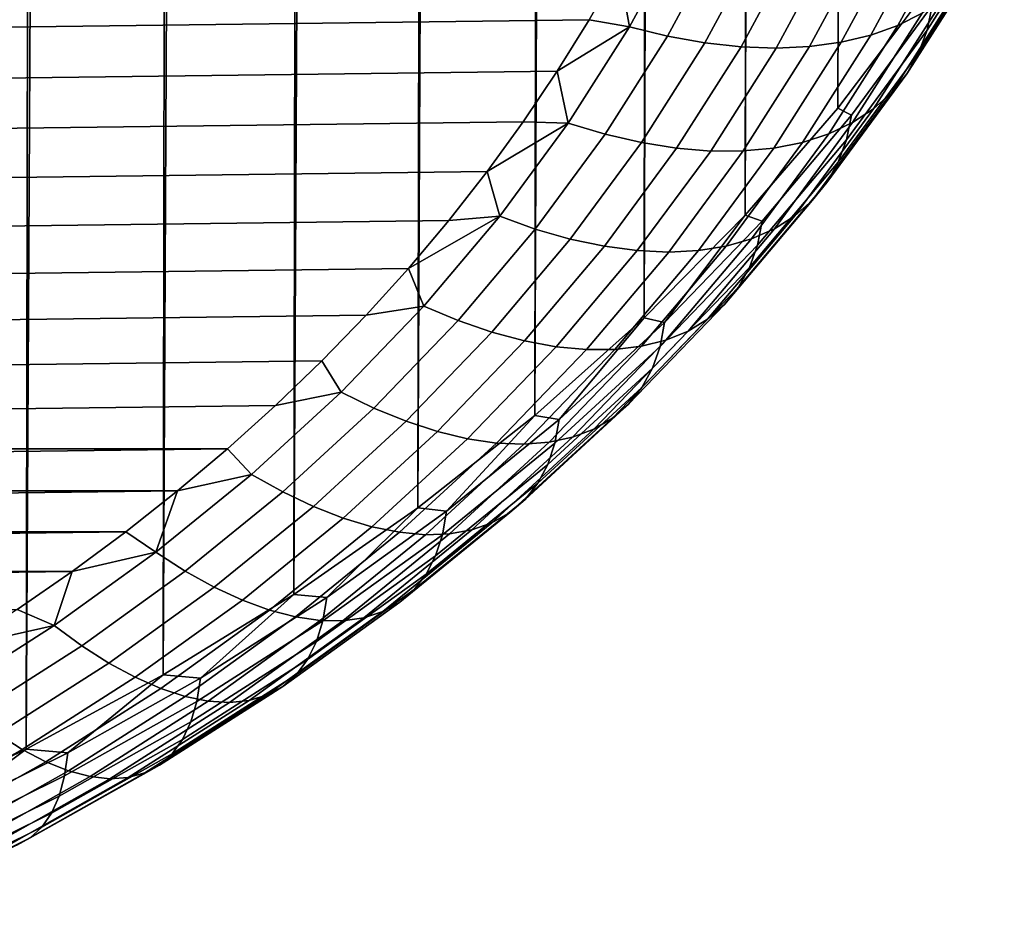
# Model space of a CAD drawing. Header units: metres. Extents: x -29 to 117, y -464 to 29.
# Tile 249 of 256: x 107.15 to 109.31, y -66.54 to -64.58. Entities that reach past the tile are written whole.
import ezdxf

# ---------------------------------------------------------------- set-up
doc = ezdxf.new("R2010")
doc.units = ezdxf.units.M
doc.layers.add('solid_24_501_056_XXX', color=7, linetype='CONTINUOUS')

msp = doc.modelspace()

# ---------------------------------------------------------------- linework, layer by layer
at = {"layer": 'solid_24_501_056_XXX'}
for points in [[(109.168144, -20.810587, 72.493919), (109.131172, -64.528, 124.485474), (108.946404, -64.773155, 124.279762), (109.081444, -20.919861, 72.374184)], [(108.989738, -21.026674, 72.255325), (109.081444, -20.919861, 72.374184), (108.946404, -64.773155, 124.279762)], [(108.989738, -21.026674, 72.255325), (108.946404, -64.773155, 124.279762), (108.742287, -65.009132, 124.081749), (108.89312, -21.131016, 72.137665)], [(108.791664, -21.2328, 72.021339), (108.89312, -21.131016, 72.137665), (108.742287, -65.009132, 124.081749)], [(108.791664, -21.2328, 72.021339), (108.742287, -65.009132, 124.081749), (108.519585, -65.235039, 123.892197), (108.68541, -21.331814, 71.906281)], [(108.574493, -21.428053, 71.792824), (108.68541, -21.331814, 71.906281), (108.519585, -65.235039, 123.892197)], [(108.574493, -21.428053, 71.792824), (108.519585, -65.235039, 123.892197), (108.27916, -65.450012, 123.711807), (108.459061, -21.521526, 71.681343)], [(108.339218, -21.612125, 71.571899), (108.459061, -21.521526, 71.681343), (108.27916, -65.450012, 123.711807)], [(108.339218, -21.612125, 71.571899), (108.27916, -65.450012, 123.711807), (108.021912, -65.653244, 123.541283), (108.215027, -21.699675, 71.464447)], [(108.08667, -21.784193, 71.359367), (108.215027, -21.699675, 71.464447), (108.021912, -65.653244, 123.541283)], [(108.08667, -21.784193, 71.359367), (108.021912, -65.653244, 123.541283), (107.748825, -65.843956, 123.381256), (107.954376, -21.865717, 71.257027)], [(107.818222, -21.944105, 71.157394), (107.954376, -21.865717, 71.257027), (107.748825, -65.843956, 123.381256)], [(107.818222, -21.944105, 71.157394), (107.748825, -65.843956, 123.381256), (107.460922, -66.021431, 123.232338), (107.678329, -22.019247, 71.060493)], [(107.534927, -22.09119, 70.966675), (107.678329, -22.019247, 71.060493), (107.460922, -66.021431, 123.232338)], [(107.534927, -22.09119, 70.966675), (107.460922, -66.021431, 123.232338), (107.159309, -66.18499, 123.095093), (107.38826, -22.159994, 70.876274)], [(107.238403, -22.225504, 70.789177), (107.38826, -22.159994, 70.876274), (107.159309, -66.18499, 123.095093)], [(107.238403, -22.225504, 70.789177), (107.159309, -66.18499, 123.095093), (106.845123, -66.334015, 122.970047), (107.085533, -22.287668, 70.70546)], [(109.300949, -64.352722, 124.872536), (109.142738, -64.601639, 124.663666), (109.154053, -64.547325, 124.589706), (109.312599, -64.297874, 124.799019)], [(109.210747, -64.345734, 125.518478), (109.078094, -64.591064, 125.312622), (109.131996, -64.56395, 125.242561), (109.266022, -64.316093, 125.450546)], [(109.149574, -64.369957, 125.583443), (109.018433, -64.612495, 125.379929), (109.078094, -64.591064, 125.312622), (109.210747, -64.345734, 125.518478)], [(109.083023, -64.388557, 125.644867), (108.953529, -64.628052, 125.443909), (109.018433, -64.612495, 125.379929), (109.149574, -64.369957, 125.583443)], [(109.281631, -64.403915, 124.947067), (109.123978, -64.651947, 124.738937), (109.142738, -64.601639, 124.663666), (109.300949, -64.352722, 124.872536)], [(108.605156, -64.376572, 125.912537), (108.463837, -64.463287, 125.845177), (108.487473, -64.594215, 125.729912)], [(108.605156, -64.376572, 125.912537), (108.487473, -64.594215, 125.729912), (108.570992, -64.614883, 125.69606), (108.690796, -64.393318, 125.881966)], [(108.690796, -64.393318, 125.881966), (108.570992, -64.614883, 125.69606), (108.653091, -64.629646, 125.656181), (108.774971, -64.404243, 125.845322)], [(109.011658, -64.401367, 125.70224), (108.883926, -64.637596, 125.504021), (108.953529, -64.628052, 125.443909), (109.083023, -64.388557, 125.644867)], [(108.774971, -64.404243, 125.845322), (108.653091, -64.629646, 125.656181), (108.733063, -64.638397, 125.610611), (108.856972, -64.409241, 125.802895)], [(108.856972, -64.409241, 125.802895), (108.733063, -64.638397, 125.610611), (108.810226, -64.64106, 125.559746), (108.936096, -64.408279, 125.755066)], [(108.936096, -64.408279, 125.755066), (108.810226, -64.64106, 125.559746), (108.883926, -64.637596, 125.504021), (109.011658, -64.401367, 125.70224)], [(109.254822, -64.451012, 125.021973), (109.097946, -64.697823, 124.814873), (109.123978, -64.651947, 124.738937), (109.281631, -64.403915, 124.947067)], [(109.220741, -64.493622, 125.096619), (109.06485, -64.738884, 124.890823), (109.097946, -64.697823, 124.814873), (109.254822, -64.451012, 125.021973)], [(99.361732, -64.69191, 125.653343), (108.398605, -64.5784, 125.748589), (108.463837, -64.463287, 125.845177), (99.291573, -64.578392, 125.748596)], [(108.487473, -64.594215, 125.729912), (108.463837, -64.463287, 125.845177), (108.398605, -64.5784, 125.748589)], [(109.17968, -64.53138, 125.170357), (109.024986, -64.774765, 124.966133), (109.06485, -64.738884, 124.890823), (109.220741, -64.493622, 125.096619)], [(109.154053, -64.547325, 124.589706), (108.976128, -64.788986, 124.386925), (108.946404, -64.773155, 124.279762), (109.131172, -64.528, 124.485474)], [(109.142738, -64.601639, 124.663666), (108.965195, -64.842781, 124.461327), (108.976128, -64.788986, 124.386925), (109.154053, -64.547325, 124.589706)], [(109.131996, -64.56395, 125.242561), (108.978683, -64.805161, 125.040169), (109.024986, -64.774765, 124.966133), (109.17968, -64.53138, 125.170357)], [(109.078094, -64.591064, 125.312622), (108.926346, -64.829819, 125.112289), (108.978683, -64.805161, 125.040169), (109.131996, -64.56395, 125.242561)], [(99.4366, -64.803474, 125.559723), (108.328445, -64.691917, 125.653336), (108.398605, -64.5784, 125.748589), (99.361732, -64.69191, 125.653343)], [(108.487473, -64.594215, 125.729912), (108.398605, -64.5784, 125.748589), (108.328445, -64.691917, 125.653336)], [(108.487473, -64.594215, 125.729912), (108.328445, -64.691917, 125.653336), (108.352852, -64.806015, 125.552193)], [(108.487473, -64.594215, 125.729912), (108.352852, -64.806015, 125.552193), (108.433945, -64.83049, 125.515137), (108.570992, -64.614883, 125.69606)], [(108.953529, -64.628052, 125.443909), (108.805389, -64.861115, 125.248344), (108.868416, -64.848518, 125.181877), (109.018433, -64.612495, 125.379929)], [(109.018433, -64.612495, 125.379929), (108.868416, -64.848518, 125.181877), (108.926346, -64.829819, 125.112289), (109.078094, -64.591064, 125.312622)], [(109.123978, -64.651947, 124.738937), (108.947067, -64.892235, 124.537315), (108.965195, -64.842781, 124.461327), (109.142738, -64.601639, 124.663666)], [(108.570992, -64.614883, 125.69606), (108.433945, -64.83049, 125.515137), (108.513664, -64.849007, 125.472115), (108.653091, -64.629646, 125.656181)], [(108.653091, -64.629646, 125.656181), (108.513664, -64.849007, 125.472115), (108.591316, -64.861404, 125.423485), (108.733063, -64.638397, 125.610611)], [(108.883926, -64.637596, 125.504021), (108.737808, -64.867485, 125.311119), (108.805389, -64.861115, 125.248344), (108.953529, -64.628052, 125.443909)], [(108.733063, -64.638397, 125.610611), (108.591316, -64.861404, 125.423485), (108.666245, -64.867584, 125.369667), (108.810226, -64.64106, 125.559746)], [(108.810226, -64.64106, 125.559746), (108.666245, -64.867584, 125.369667), (108.737808, -64.867485, 125.311119), (108.883926, -64.637596, 125.504021)], [(109.097946, -64.697823, 124.814873), (108.921906, -64.936928, 124.614243), (108.947067, -64.892235, 124.537315), (109.123978, -64.651947, 124.738937)], [(99.516083, -64.91291, 125.467903), (108.253578, -64.803482, 125.559723), (108.328445, -64.691917, 125.653336), (99.4366, -64.803474, 125.559723)], [(108.352852, -64.806015, 125.552193), (108.328445, -64.691917, 125.653336), (108.253578, -64.803482, 125.559723)], [(109.06485, -64.738884, 124.890823), (108.889923, -64.976479, 124.691452), (108.921906, -64.936928, 124.614243), (109.097946, -64.697823, 124.814873)], [(109.024986, -64.774765, 124.966133), (108.851387, -65.010544, 124.768288), (108.889923, -64.976479, 124.691452), (109.06485, -64.738884, 124.890823)], [(108.976128, -64.788986, 124.386925), (108.779488, -65.021973, 124.191429), (108.742287, -65.009132, 124.081749), (108.946404, -64.773155, 124.279762)], [(108.978683, -64.805161, 125.040169), (108.806641, -65.038834, 124.844093), (108.851387, -65.010544, 124.768288), (109.024986, -64.774765, 124.966133)], [(99.600388, -65.020515, 125.377609), (108.174095, -64.912918, 125.467896), (108.253578, -64.803482, 125.559723), (99.516083, -64.91291, 125.467903)], [(108.352852, -64.806015, 125.552193), (108.253578, -64.803482, 125.559723), (108.174095, -64.912918, 125.467896)], [(108.352852, -64.806015, 125.552193), (108.174095, -64.912918, 125.467896), (108.201775, -65.011208, 125.38002)], [(108.352852, -64.806015, 125.552193), (108.201775, -65.011208, 125.38002), (108.280159, -65.039375, 125.339867), (108.433945, -64.83049, 125.515137)], [(108.926346, -64.829819, 125.112289), (108.756058, -65.061111, 124.918213), (108.806641, -65.038834, 124.844093), (108.978683, -64.805161, 125.040169)], [(108.965195, -64.842781, 124.461327), (108.768967, -65.075272, 124.266243), (108.779488, -65.021973, 124.191429), (108.976128, -64.788986, 124.386925)], [(108.433945, -64.83049, 125.515137), (108.280159, -65.039375, 125.339867), (108.357208, -65.061516, 125.2938), (108.513664, -64.849007, 125.472115)], [(108.513664, -64.849007, 125.472115), (108.357208, -65.061516, 125.2938), (108.432259, -65.077454, 125.242203), (108.591316, -64.861404, 125.423485)], [(108.805389, -64.861115, 125.248344), (108.639153, -65.086899, 125.058891), (108.700066, -65.077179, 124.990013), (108.868416, -64.848518, 125.181877)], [(108.868416, -64.848518, 125.181877), (108.700066, -65.077179, 124.990013), (108.756058, -65.061111, 124.918213), (108.926346, -64.829819, 125.112289)], [(108.947067, -64.892235, 124.537315), (108.751534, -65.123909, 124.342918), (108.768967, -65.075272, 124.266243), (108.965195, -64.842781, 124.461327)], [(108.591316, -64.861404, 125.423485), (108.432259, -65.077454, 125.242203), (108.504677, -65.087036, 125.185524), (108.666245, -64.867584, 125.369667)], [(108.666245, -64.867584, 125.369667), (108.504677, -65.087036, 125.185524), (108.573837, -65.090195, 125.124245), (108.737808, -64.867485, 125.311119)], [(108.737808, -64.867485, 125.311119), (108.573837, -65.090195, 125.124245), (108.639153, -65.086899, 125.058891), (108.805389, -64.861115, 125.248344)], [(108.921906, -64.936928, 124.614243), (108.727341, -65.167458, 124.420807), (108.751534, -65.123909, 124.342918), (108.947067, -64.892235, 124.537315)], [(99.689278, -65.126015, 125.289085), (108.08979, -65.020523, 125.377602), (108.174095, -64.912918, 125.467896), (99.600388, -65.020515, 125.377609)], [(108.201775, -65.011208, 125.38002), (108.174095, -64.912918, 125.467896), (108.08979, -65.020523, 125.377602)], [(108.889923, -64.976479, 124.691452), (108.696579, -65.205551, 124.499237), (108.727341, -65.167458, 124.420807), (108.921906, -64.936928, 124.614243)], [(108.851387, -65.010544, 124.768288), (108.659523, -65.237869, 124.577538), (108.696579, -65.205551, 124.499237), (108.889923, -64.976479, 124.691452)], [(99.782471, -65.229065, 125.202614), (108.0009, -65.126022, 125.289078), (108.08979, -65.020523, 125.377602), (99.689278, -65.126015, 125.289085)], [(108.201775, -65.011208, 125.38002), (108.08979, -65.020523, 125.377602), (108.0009, -65.126022, 125.289078)], [(108.201775, -65.011208, 125.38002), (108.0009, -65.126022, 125.289078), (108.034813, -65.209038, 125.21402)], [(108.201775, -65.011208, 125.38002), (108.034813, -65.209038, 125.21402), (108.110184, -65.240761, 125.170883), (108.280159, -65.039375, 125.339867)], [(108.564835, -65.245438, 124.003914), (108.519585, -65.235039, 123.892197), (108.742287, -65.009132, 124.081749)], [(108.768967, -65.075272, 124.266243), (108.554779, -65.298264, 124.079132), (108.564835, -65.245438, 124.003914), (108.779488, -65.021973, 124.191429)], [(108.779488, -65.021973, 124.191429), (108.564835, -65.245438, 124.003914), (108.742287, -65.009132, 124.081749)], [(108.806641, -65.038834, 124.844093), (108.616493, -65.26413, 124.655045), (108.659523, -65.237869, 124.577538), (108.851387, -65.010544, 124.768288)], [(108.280159, -65.039375, 125.339867), (108.110184, -65.240761, 125.170883), (108.18428, -65.266403, 125.12188), (108.357208, -65.061516, 125.2938)], [(108.756058, -65.061111, 124.918213), (108.567841, -65.284103, 124.731094), (108.616493, -65.26413, 124.655045), (108.806641, -65.038834, 124.844093)], [(108.357208, -65.061516, 125.2938), (108.18428, -65.266403, 125.12188), (108.256454, -65.285744, 125.067429), (108.432259, -65.077454, 125.242203)], [(108.700066, -65.077179, 124.990013), (108.514, -65.29763, 124.805031), (108.567841, -65.284103, 124.731094), (108.756058, -65.061111, 124.918213)], [(108.432259, -65.077454, 125.242203), (108.256454, -65.285744, 125.067429), (108.326096, -65.298622, 125.007988), (108.504677, -65.087036, 125.185524)], [(108.504677, -65.087036, 125.185524), (108.326096, -65.298622, 125.007988), (108.392609, -65.304916, 124.944069), (108.573837, -65.090195, 125.124245)], [(108.573837, -65.090195, 125.124245), (108.392609, -65.304916, 124.944069), (108.455421, -65.304588, 124.876228), (108.639153, -65.086899, 125.058891)], [(108.639153, -65.086899, 125.058891), (108.455421, -65.304588, 124.876228), (108.514, -65.29763, 124.805031), (108.700066, -65.077179, 124.990013)], [(108.751534, -65.123909, 124.342918), (108.538101, -65.346107, 124.156471), (108.554779, -65.298264, 124.079132), (108.768967, -65.075272, 124.266243)], [(99.879929, -65.329605, 125.118256), (107.907707, -65.22908, 125.202606), (108.0009, -65.126022, 125.289078), (99.782471, -65.229065, 125.202614)], [(108.034813, -65.209038, 125.21402), (108.0009, -65.126022, 125.289078), (107.907707, -65.22908, 125.202606)], [(108.727341, -65.167458, 124.420807), (108.514954, -65.388565, 124.235275), (108.538101, -65.346107, 124.156471), (108.751534, -65.123909, 124.342918)], [(108.696579, -65.205551, 124.499237), (108.485535, -65.42527, 124.314873), (108.514954, -65.388565, 124.235275), (108.727341, -65.167458, 124.420807)], [(107.852554, -65.398781, 125.05481), (108.034813, -65.209038, 125.21402), (107.907707, -65.22908, 125.202606), (107.810249, -65.329613, 125.118248)], [(108.034813, -65.209038, 125.21402), (107.852554, -65.398781, 125.05481), (107.924652, -65.433914, 125.008804), (108.110184, -65.240761, 125.170883)], [(108.659523, -65.237869, 124.577538), (108.450096, -65.455902, 124.394585), (108.485535, -65.42527, 124.314873), (108.696579, -65.205551, 124.499237)], [(99.98185, -65.427849, 125.035812), (107.810249, -65.329613, 125.118248), (107.907707, -65.22908, 125.202606), (99.879929, -65.329605, 125.118256)], [(108.110184, -65.240761, 125.170883), (107.924652, -65.433914, 125.008804), (107.995522, -65.462914, 124.956985), (108.18428, -65.266403, 125.12188)], [(108.332962, -65.458572, 123.825073), (108.27916, -65.450012, 123.711807), (108.519585, -65.235039, 123.892197)], [(108.564835, -65.245438, 124.003914), (108.332962, -65.458572, 123.825073), (108.519585, -65.235039, 123.892197)], [(108.616493, -65.26413, 124.655045), (108.408928, -65.480217, 124.473732), (108.450096, -65.455902, 124.394585), (108.659523, -65.237869, 124.577538)], [(108.554779, -65.298264, 124.079132), (108.323395, -65.510941, 123.900673), (108.332962, -65.458572, 123.825073), (108.564835, -65.245438, 124.003914)], [(108.18428, -65.266403, 125.12188), (107.995522, -65.462914, 124.956985), (108.06456, -65.485527, 124.899788), (108.256454, -65.285744, 125.067429)], [(108.514, -65.29763, 124.805031), (108.310898, -65.509079, 124.627609), (108.362404, -65.497993, 124.55162), (108.567841, -65.284103, 124.731094)], [(108.567841, -65.284103, 124.731094), (108.362404, -65.497993, 124.55162), (108.408928, -65.480217, 124.473732), (108.616493, -65.26413, 124.655045)], [(108.256454, -65.285744, 125.067429), (108.06456, -65.485527, 124.899788), (108.131172, -65.501556, 124.837708), (108.326096, -65.298622, 125.007988)], [(108.326096, -65.298622, 125.007988), (108.131172, -65.501556, 124.837708), (108.194786, -65.510864, 124.771263), (108.392609, -65.304916, 124.944069)], [(108.392609, -65.304916, 124.944069), (108.194786, -65.510864, 124.771263), (108.254868, -65.513382, 124.701027), (108.455421, -65.304588, 124.876228)], [(108.455421, -65.304588, 124.876228), (108.254868, -65.513382, 124.701027), (108.310898, -65.509079, 124.627609), (108.514, -65.29763, 124.805031)], [(108.538101, -65.346107, 124.156471), (108.307541, -65.558037, 123.978645), (108.323395, -65.510941, 123.900673), (108.554779, -65.298264, 124.079132)], [(100.087921, -65.523521, 124.955536), (107.708321, -65.427864, 125.035805), (107.810249, -65.329613, 125.118248), (99.98185, -65.427849, 125.035812)], [(107.852554, -65.398781, 125.05481), (107.810249, -65.329613, 125.118248), (107.708321, -65.427864, 125.035805)], [(108.514954, -65.388565, 124.235275), (108.285538, -65.599442, 124.058327), (108.307541, -65.558037, 123.978645), (108.538101, -65.346107, 124.156471)], [(108.485535, -65.42527, 124.314873), (108.257561, -65.634819, 124.139038), (108.285538, -65.599442, 124.058327), (108.514954, -65.388565, 124.235275)], [(107.655678, -65.579742, 124.902954), (107.852554, -65.398781, 125.05481), (107.708321, -65.427864, 125.035805), (107.602249, -65.523529, 124.955528)], [(107.852554, -65.398781, 125.05481), (107.655678, -65.579742, 124.902954), (107.724228, -65.618141, 124.854225), (107.924652, -65.433914, 125.008804)], [(100.087921, -65.523521, 124.955536), (107.602249, -65.523529, 124.955528), (107.708321, -65.427864, 125.035805)], [(107.924652, -65.433914, 125.008804), (107.724228, -65.618141, 124.854225), (107.791618, -65.650337, 124.799721), (107.995522, -65.462914, 124.956985)], [(108.450096, -65.455902, 124.394585), (108.223862, -65.663857, 124.220093), (108.257561, -65.634819, 124.139038), (108.485535, -65.42527, 124.314873)], [(108.084717, -65.660591, 123.655563), (108.021912, -65.653244, 123.541283), (108.27916, -65.450012, 123.711807)], [(108.332962, -65.458572, 123.825073), (108.084717, -65.660591, 123.655563), (108.27916, -65.450012, 123.711807)], [(108.408928, -65.480217, 124.473732), (108.184723, -65.68631, 124.300797), (108.223862, -65.663857, 124.220093), (108.450096, -65.455902, 124.394585)], [(107.995522, -65.462914, 124.956985), (107.791618, -65.650337, 124.799721), (107.857262, -65.676064, 124.739906), (108.06456, -65.485527, 124.899788)], [(108.323395, -65.510941, 123.900673), (108.075684, -65.712532, 123.731522), (108.084717, -65.660591, 123.655563), (108.332962, -65.458572, 123.825073)], [(108.06456, -65.485527, 124.899788), (107.857262, -65.676064, 124.739906), (107.920601, -65.695107, 124.675301), (108.131172, -65.501556, 124.837708)], [(108.310898, -65.509079, 124.627609), (108.091507, -65.710739, 124.458389), (108.140472, -65.701981, 124.380455), (108.362404, -65.497993, 124.55162)], [(108.362404, -65.497993, 124.55162), (108.140472, -65.701981, 124.380455), (108.184723, -65.68631, 124.300797), (108.408928, -65.480217, 124.473732)], [(108.131172, -65.501556, 124.837708), (107.920601, -65.695107, 124.675301), (107.981094, -65.707291, 124.606445), (108.194786, -65.510864, 124.771263)], [(108.194786, -65.510864, 124.771263), (107.981094, -65.707291, 124.606445), (108.038223, -65.712517, 124.533936), (108.254868, -65.513382, 124.701027)], [(108.254868, -65.513382, 124.701027), (108.038223, -65.712517, 124.533936), (108.091507, -65.710739, 124.458389), (108.310898, -65.509079, 124.627609)], [(108.307541, -65.558037, 123.978645), (108.060699, -65.758911, 123.810089), (108.075684, -65.712532, 123.731522), (108.323395, -65.510941, 123.900673)], [(100.087921, -65.523521, 124.955536), (100.197807, -65.616302, 124.877686), (107.602249, -65.523529, 124.955528)], [(100.197807, -65.616302, 124.877686), (107.492363, -65.61631, 124.877678), (107.602249, -65.523529, 124.955528)], [(107.655678, -65.579742, 124.902954), (107.602249, -65.523529, 124.955528), (107.492363, -65.61631, 124.877678)], [(108.285538, -65.599442, 124.058327), (108.039909, -65.799332, 123.890602), (108.060699, -65.758911, 123.810089), (108.307541, -65.558037, 123.978645)], [(107.655678, -65.579742, 124.902954), (107.492363, -65.61631, 124.877678), (107.444893, -65.751274, 124.759026)], [(107.655678, -65.579742, 124.902954), (107.444893, -65.751274, 124.759026), (107.509659, -65.792755, 124.707703), (107.724228, -65.618141, 124.854225)], [(108.257561, -65.634819, 124.139038), (108.013481, -65.833443, 123.972374), (108.039909, -65.799332, 123.890602), (108.285538, -65.599442, 124.058327)], [(100.197807, -65.616302, 124.877686), (100.311577, -65.706238, 124.802223), (107.492363, -65.61631, 124.877678)], [(100.311577, -65.706238, 124.802223), (107.378593, -65.706245, 124.802216), (107.492363, -65.61631, 124.877678)], [(107.444893, -65.751274, 124.759026), (107.492363, -65.61631, 124.877678), (107.378593, -65.706245, 124.802216)], [(107.724228, -65.618141, 124.854225), (107.509659, -65.792755, 124.707703), (107.573318, -65.827988, 124.65065), (107.791618, -65.650337, 124.799721)], [(107.791618, -65.650337, 124.799721), (107.573318, -65.827988, 124.65065), (107.63533, -65.856674, 124.588364), (107.857262, -65.676064, 124.739906)], [(108.223862, -65.663857, 124.220093), (107.981651, -65.860962, 124.054703), (108.013481, -65.833443, 123.972374), (108.257561, -65.634819, 124.139038)], [(107.820999, -65.850761, 123.495995), (107.748825, -65.843956, 123.381256), (108.021912, -65.653244, 123.541283)], [(108.075684, -65.712532, 123.731522), (107.812523, -65.902298, 123.572289), (107.820999, -65.850761, 123.495995), (108.084717, -65.660591, 123.655563)], [(108.084717, -65.660591, 123.655563), (107.820999, -65.850761, 123.495995), (108.021912, -65.653244, 123.541283)], [(108.184723, -65.68631, 124.300797), (107.944672, -65.881653, 124.136879), (107.981651, -65.860962, 124.054703), (108.223862, -65.663857, 124.220093)], [(107.857262, -65.676064, 124.739906), (107.63533, -65.856674, 124.588364), (107.695168, -65.878563, 124.521362), (107.920601, -65.695107, 124.675301)], [(107.920601, -65.695107, 124.675301), (107.695168, -65.878563, 124.521362), (107.752312, -65.893471, 124.450218), (107.981094, -65.707291, 124.606445)], [(108.140472, -65.701981, 124.380455), (107.902878, -65.895332, 124.218208), (107.944672, -65.881653, 124.136879), (108.184723, -65.68631, 124.300797)], [(100.311577, -65.706238, 124.802223), (100.429359, -65.793442, 124.72905), (107.378593, -65.706245, 124.802216)], [(100.429359, -65.793442, 124.72905), (107.260811, -65.793449, 124.729042), (107.378593, -65.706245, 124.802216)], [(107.444893, -65.751274, 124.759026), (107.378593, -65.706245, 124.802216), (107.260811, -65.793449, 124.729042)], [(107.981094, -65.707291, 124.606445), (107.752312, -65.893471, 124.450218), (107.806282, -65.901268, 124.375557), (108.038223, -65.712517, 124.533936)], [(108.060699, -65.758911, 123.810089), (107.798477, -65.947998, 123.651421), (107.812523, -65.902298, 123.572289), (108.075684, -65.712532, 123.731522)], [(108.038223, -65.712517, 124.533936), (107.806282, -65.901268, 124.375557), (107.856613, -65.901894, 124.297997), (108.091507, -65.710739, 124.458389)], [(108.091507, -65.710739, 124.458389), (107.856613, -65.901894, 124.297997), (107.902878, -65.895332, 124.218208), (108.140472, -65.701981, 124.380455)], [(107.444893, -65.751274, 124.759026), (107.260811, -65.793449, 124.729042), (107.220978, -65.91275, 124.623535)], [(107.444893, -65.751274, 124.759026), (107.220978, -65.91275, 124.623535), (107.281708, -65.95713, 124.569778), (107.509659, -65.792755, 124.707703)], [(108.039909, -65.799332, 123.890602), (107.778984, -65.987488, 123.732719), (107.798477, -65.947998, 123.651421), (108.060699, -65.758911, 123.810089)], [(100.429359, -65.793442, 124.72905), (100.550766, -65.877647, 124.658394), (107.260811, -65.793449, 124.729042)], [(100.550766, -65.877647, 124.658394), (107.139397, -65.877655, 124.658386), (107.260811, -65.793449, 124.729042)], [(107.220978, -65.91275, 124.623535), (107.260811, -65.793449, 124.729042), (107.139397, -65.877655, 124.658386)], [(107.509659, -65.792755, 124.707703), (107.281708, -65.95713, 124.569778), (107.341408, -65.995216, 124.51033), (107.573318, -65.827988, 124.65065)], [(108.013481, -65.833443, 123.972374), (107.754196, -66.020416, 123.815483), (107.778984, -65.987488, 123.732719), (108.039909, -65.799332, 123.890602)], [(107.573318, -65.827988, 124.65065), (107.341408, -65.995216, 124.51033), (107.399567, -66.02668, 124.445702), (107.63533, -65.856674, 124.588364)], [(107.54277, -66.028381, 123.346947), (107.460922, -66.021431, 123.232338), (107.748825, -65.843956, 123.381256)], [(107.820999, -65.850761, 123.495995), (107.54277, -66.028381, 123.346947), (107.748825, -65.843956, 123.381256)], [(107.981651, -65.860962, 124.054703), (107.724342, -66.046509, 123.89901), (107.754196, -66.020416, 123.815483), (108.013481, -65.833443, 123.972374)], [(107.63533, -65.856674, 124.588364), (107.399567, -66.02668, 124.445702), (107.455681, -66.051254, 124.37645), (107.695168, -65.878563, 124.521362)], [(107.812523, -65.902298, 123.572289), (107.534897, -66.079536, 123.423561), (107.54277, -66.028381, 123.346947), (107.820999, -65.850761, 123.495995)], [(107.944672, -65.881653, 124.136879), (107.689667, -66.065544, 123.982582), (107.724342, -66.046509, 123.89901), (107.981651, -65.860962, 124.054703)], [(107.220978, -65.91275, 124.623535), (107.139397, -65.877655, 124.658386), (107.014732, -65.958595, 124.590469)], [(107.695168, -65.878563, 124.521362), (107.455681, -66.051254, 124.37645), (107.50927, -66.068726, 124.303162), (107.752312, -65.893471, 124.450218)], [(107.902878, -65.895332, 124.218208), (107.650467, -66.077347, 124.065483), (107.689667, -66.065544, 123.982582), (107.944672, -65.881653, 124.136879)], [(107.220978, -65.91275, 124.623535), (107.014732, -65.958595, 124.590469), (106.984741, -66.063568, 124.496986)], [(107.220978, -65.91275, 124.623535), (106.984741, -66.063568, 124.496986), (107.041222, -66.110664, 124.440948), (107.281708, -65.95713, 124.569778)], [(107.752312, -65.893471, 124.450218), (107.50927, -66.068726, 124.303162), (107.559883, -66.078949, 124.226463), (107.806282, -65.901268, 124.375557)], [(107.798477, -65.947998, 123.651421), (107.521828, -66.124619, 123.50322), (107.534897, -66.079536, 123.423561), (107.812523, -65.902298, 123.572289)], [(107.806282, -65.901268, 124.375557), (107.559883, -66.078949, 124.226463), (107.607086, -66.081833, 124.147011), (107.856613, -65.901894, 124.297997)], [(107.856613, -65.901894, 124.297997), (107.607086, -66.081833, 124.147011), (107.650467, -66.077347, 124.065483), (107.902878, -65.895332, 124.218208)], [(107.778984, -65.987488, 123.732719), (107.5037, -66.163231, 123.585251), (107.521828, -66.124619, 123.50322), (107.798477, -65.947998, 123.651421)], [(107.281708, -65.95713, 124.569778), (107.041222, -66.110664, 124.440948), (107.096748, -66.151421, 124.379265), (107.341408, -65.995216, 124.51033)], [(107.341408, -65.995216, 124.51033), (107.096748, -66.151421, 124.379265), (107.150833, -66.185478, 124.312462), (107.399567, -66.02668, 124.445702)], [(107.754196, -66.020416, 123.815483), (107.480652, -66.195061, 123.668945), (107.5037, -66.163231, 123.585251), (107.778984, -65.987488, 123.732719)], [(107.251053, -66.192818, 123.208977), (107.159309, -66.18499, 123.095093), (107.460922, -66.021431, 123.232338)], [(107.54277, -66.028381, 123.346947), (107.251053, -66.192818, 123.208977), (107.460922, -66.021431, 123.232338)], [(107.724342, -66.046509, 123.89901), (107.452881, -66.219818, 123.753593), (107.480652, -66.195061, 123.668945), (107.754196, -66.020416, 123.815483)], [(107.399567, -66.02668, 124.445702), (107.150833, -66.185478, 124.312462), (107.203018, -66.212563, 124.241104), (107.455681, -66.051254, 124.37645)], [(107.534897, -66.079536, 123.423561), (107.243797, -66.243622, 123.285881), (107.251053, -66.192818, 123.208977), (107.54277, -66.028381, 123.346947)], [(107.455681, -66.051254, 124.37645), (107.203018, -66.212563, 124.241104), (107.252861, -66.232422, 124.165802), (107.50927, -66.068726, 124.303162)], [(107.689667, -66.065544, 123.982582), (107.420631, -66.237297, 123.838463), (107.452881, -66.219818, 123.753593), (107.724342, -66.046509, 123.89901)], [(107.521828, -66.124619, 123.50322), (107.231766, -66.288116, 123.366028), (107.243797, -66.243622, 123.285881), (107.534897, -66.079536, 123.423561)], [(107.50927, -66.068726, 124.303162), (107.252861, -66.232422, 124.165802), (107.299934, -66.244904, 124.087204), (107.559883, -66.078949, 124.226463)], [(107.559883, -66.078949, 124.226463), (107.299934, -66.244904, 124.087204), (107.343826, -66.249893, 124.005989), (107.607086, -66.081833, 124.147011)], [(107.607086, -66.081833, 124.147011), (107.343826, -66.249893, 124.005989), (107.384178, -66.247353, 123.922836), (107.650467, -66.077347, 124.065483)], [(107.650467, -66.077347, 124.065483), (107.384178, -66.247353, 123.922836), (107.420631, -66.237297, 123.838463), (107.689667, -66.065544, 123.982582)], [(107.5037, -66.163231, 123.585251), (107.215065, -66.325928, 123.448738), (107.231766, -66.288116, 123.366028), (107.521828, -66.124619, 123.50322)], [(107.096748, -66.151421, 124.379265), (106.840218, -66.296013, 124.257935), (106.890038, -66.332481, 124.18911), (107.150833, -66.185478, 124.312462)], [(107.480652, -66.195061, 123.668945), (107.193832, -66.356728, 123.533287), (107.215065, -66.325928, 123.448738), (107.5037, -66.163231, 123.585251)], [(106.946915, -66.343452, 123.082573), (106.845123, -66.334015, 122.970047), (107.159309, -66.18499, 123.095093)], [(107.150833, -66.185478, 124.312462), (106.890038, -66.332481, 124.18911), (106.938103, -66.361885, 124.115807), (107.203018, -66.212563, 124.241104)], [(107.243797, -66.243622, 123.285881), (106.9403, -66.393936, 123.159752), (106.946915, -66.343452, 123.082573), (107.251053, -66.192818, 123.208977)], [(107.251053, -66.192818, 123.208977), (106.946915, -66.343452, 123.082573), (107.159309, -66.18499, 123.095093)], [(107.203018, -66.212563, 124.241104), (106.938103, -66.361885, 124.115807), (106.984016, -66.383965, 124.038643), (107.252861, -66.232422, 124.165802)], [(107.452881, -66.219818, 123.753593), (107.168259, -66.380249, 123.618973), (107.193832, -66.356728, 123.533287), (107.480652, -66.195061, 123.668945)], [(107.252861, -66.232422, 124.165802), (106.984016, -66.383965, 124.038643), (107.027374, -66.398537, 123.958298), (107.299934, -66.244904, 124.087204)], [(107.384178, -66.247353, 123.922836), (107.104973, -66.404732, 123.790779), (107.13855, -66.396294, 123.705048), (107.420631, -66.237297, 123.838463)], [(107.420631, -66.237297, 123.838463), (107.13855, -66.396294, 123.705048), (107.168259, -66.380249, 123.618973), (107.452881, -66.219818, 123.753593)], [(107.231766, -66.288116, 123.366028), (106.929344, -66.437904, 123.240349), (106.9403, -66.393936, 123.159752), (107.243797, -66.243622, 123.285881)], [(107.299934, -66.244904, 124.087204), (107.027374, -66.398537, 123.958298), (107.06781, -66.405479, 123.875435), (107.343826, -66.249893, 124.005989)], [(107.343826, -66.249893, 124.005989), (107.06781, -66.405479, 123.875435), (107.104973, -66.404732, 123.790779), (107.384178, -66.247353, 123.922836)], [(107.215065, -66.325928, 123.448738), (106.914131, -66.474976, 123.323669), (106.929344, -66.437904, 123.240349), (107.231766, -66.288116, 123.366028)], [(107.193832, -66.356728, 123.533287), (106.894798, -66.504837, 123.409012), (106.914131, -66.474976, 123.323669), (107.215065, -66.325928, 123.448738)], [(107.168259, -66.380249, 123.618973), (106.871506, -66.527229, 123.495644), (106.894798, -66.504837, 123.409012), (107.193832, -66.356728, 123.533287)], [(107.13855, -66.396294, 123.705048), (106.844452, -66.541962, 123.582817), (106.871506, -66.527229, 123.495644), (107.168259, -66.380249, 123.618973)]]:
    msp.add_3dface(points, dxfattribs=at)

doc.saveas('drawing.dxf')
